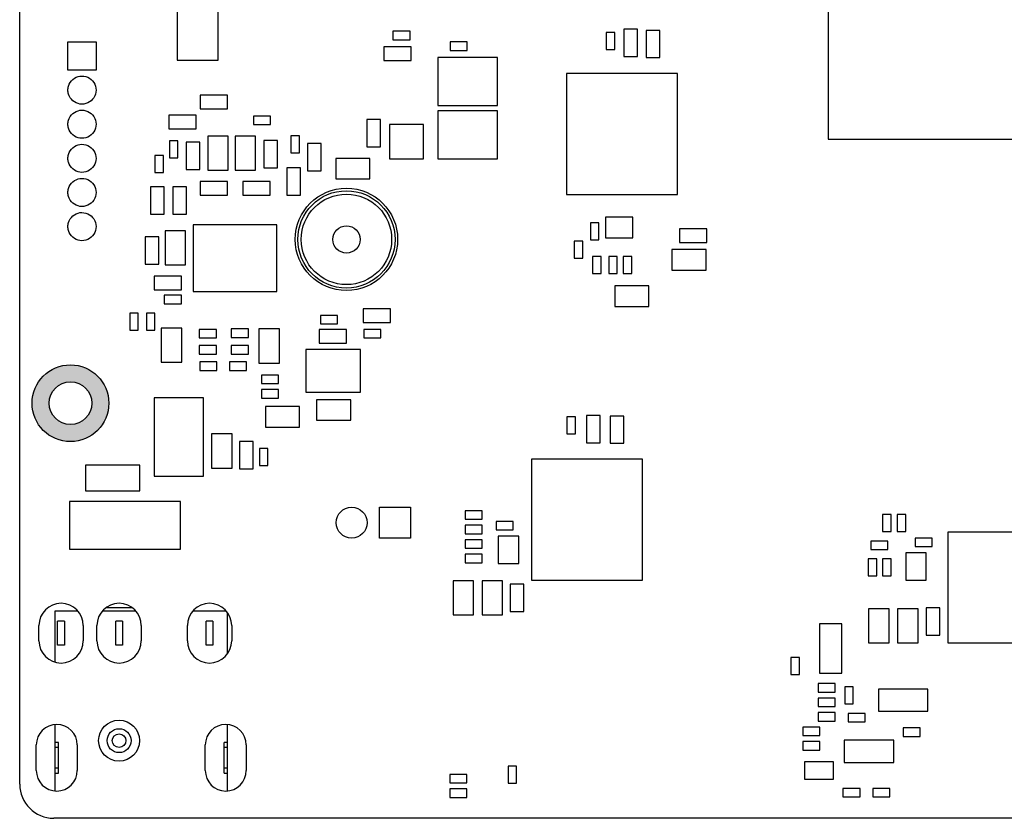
# Model space of a CAD drawing. Header units: millimetres. Extents: x 440 to 595, y -43 to 361.
# Tile 4 of 47: x 458 to 516, y 22 to 68. Entities that reach past the tile are written whole.
import ezdxf

# ---------------------------------------------------------------- set-up
doc = ezdxf.new("R2010")
doc.units = ezdxf.units.MM
doc.header["$LTSCALE"] = 16.335
doc.layers.get('0').update_dxf_attribs({"linetype": 'CONTINUOUS'})
doc.layers.add('01 实线', color=7, linetype='CONTINUOUS')

msp = doc.modelspace()

# ---------------------------------------------------------------- hatches: boundary and pattern name
at = {"layer": '01 实线'}
h = msp.add_hatch(color=256, dxfattribs=at)
h.dxf.hatch_style = 1
h.paths.add_polyline_path([(463.1466, 45.918, 1), (458.6466, 45.918, 1)])
h.paths.add_polyline_path([(462.1466, 45.918, 1), (459.6466, 45.918, 1)], flags=16)

# ---------------------------------------------------------------- linework, layer by layer
at = {"linetype": 'Continuous'}
for p, q in [((457.9216, 23.593), (457.9216, 119.593)), ((467.1466, 84.918), (467.1466, 66.018)), ((469.5466, 66.018), (469.5466, 84.918)), ((505.2966, 71.393), (505.2966, 61.393)), ((479.7966, 67.718), (479.7966, 67.218)), ((480.7966, 67.718), (479.7966, 67.718)), ((480.7966, 67.218), (480.7966, 67.718)), ((492.2966, 67.643), (492.2966, 66.643)), ((492.7966, 67.643), (492.2966, 67.643)), ((492.7966, 66.643), (492.7966, 67.643)), ((493.3216, 67.843), (493.3216, 66.243)), ((494.1216, 67.843), (493.3216, 67.843)), ((494.1216, 66.243), (494.1216, 67.843)), ((494.6466, 67.768), (494.6466, 66.168)), ((495.4466, 67.768), (494.6466, 67.768)), ((495.4466, 66.168), (495.4466, 67.768)), ((460.7466, 65.443), (460.7466, 67.093)), ((460.7466, 67.093), (462.3966, 67.093)), ((462.3966, 67.093), (462.3966, 65.443)), ((479.7966, 67.218), (480.7966, 67.218)), ((483.1466, 67.093), (483.1466, 66.593)), ((484.1466, 67.093), (483.1466, 67.093)), ((484.1466, 66.593), (484.1466, 67.093)), ((479.2716, 66.793), (479.2716, 65.993)), ((480.8716, 66.793), (479.2716, 66.793)), ((480.8716, 65.993), (480.8716, 66.793)), ((483.1466, 66.593), (484.1466, 66.593)), ((492.2966, 66.643), (492.7966, 66.643)), ((467.1466, 66.018), (469.5466, 66.018)), ((479.2716, 65.993), (480.8716, 65.993)), ((482.4216, 66.168), (482.4216, 63.368)), ((485.9216, 66.168), (482.4216, 66.168)), ((485.9216, 63.368), (485.9216, 66.168)), ((493.3216, 66.243), (494.1216, 66.243)), ((494.6466, 66.168), (495.4466, 66.168)), ((462.3966, 65.443), (460.7466, 65.443)), ((489.9716, 65.243), (489.9716, 58.143)), ((496.4716, 65.243), (489.9716, 65.243)), ((496.4716, 58.143), (496.4716, 65.243)), ((468.4966, 63.968), (468.4966, 63.168)), ((470.0966, 63.968), (468.4966, 63.968)), ((470.0966, 63.168), (470.0966, 63.968)), ((468.4966, 63.168), (470.0966, 63.168)), ((482.4216, 63.368), (485.9216, 63.368)), ((482.4216, 63.043), (482.4216, 60.243)), ((485.9216, 63.043), (482.4216, 63.043)), ((485.9216, 60.243), (485.9216, 63.043)), ((466.6716, 62.793), (466.6716, 61.993)), ((468.2716, 62.793), (466.6716, 62.793)), ((468.2716, 61.993), (468.2716, 62.793)), ((471.6216, 62.743), (471.6216, 62.243)), ((472.6216, 62.743), (471.6216, 62.743)), ((472.6216, 62.243), (472.6216, 62.743)), ((478.2716, 62.543), (478.2716, 60.943)), ((479.0716, 62.543), (478.2716, 62.543)), ((479.0716, 60.943), (479.0716, 62.543)), ((466.6716, 61.993), (468.2716, 61.993)), ((471.6216, 62.243), (472.6216, 62.243)), ((479.5966, 62.243), (479.5966, 60.243)), ((481.5966, 62.243), (479.5966, 62.243)), ((481.5966, 60.243), (481.5966, 62.243)), ((466.6966, 61.293), (466.6966, 60.293)), ((467.1966, 61.293), (466.6966, 61.293)), ((467.1966, 60.293), (467.1966, 61.293)), ((467.6716, 61.218), (467.6716, 59.618)), ((468.4716, 61.218), (467.6716, 61.218)), ((468.4716, 59.618), (468.4716, 61.218)), ((468.9466, 61.568), (468.9466, 59.568)), ((470.1466, 61.568), (468.9466, 61.568)), ((470.1466, 59.568), (470.1466, 61.568)), ((470.5466, 61.568), (470.5466, 59.568)), ((471.7466, 61.568), (470.5466, 61.568)), ((471.7466, 59.568), (471.7466, 61.568)), ((472.2216, 61.318), (472.2216, 59.718)), ((473.0216, 61.318), (472.2216, 61.318)), ((473.0216, 59.718), (473.0216, 61.318)), ((473.8216, 61.593), (473.8216, 60.593)), ((474.3216, 61.593), (473.8216, 61.593)), ((474.3216, 60.593), (474.3216, 61.593)), ((505.2966, 61.393), (530.2966, 61.393)), ((473.8216, 60.593), (474.3216, 60.593)), ((474.7966, 61.143), (474.7966, 59.543)), ((475.5966, 61.143), (474.7966, 61.143)), ((475.5966, 59.543), (475.5966, 61.143)), ((478.2716, 60.943), (479.0716, 60.943)), ((465.8466, 60.443), (465.8466, 59.443)), ((466.3466, 60.443), (465.8466, 60.443)), ((466.3466, 59.443), (466.3466, 60.443)), ((466.6966, 60.293), (467.1966, 60.293)), ((476.4466, 60.268), (476.4466, 59.068)), ((478.4466, 60.268), (476.4466, 60.268)), ((478.4466, 59.068), (478.4466, 60.268)), ((479.5966, 60.243), (481.5966, 60.243)), ((482.4216, 60.243), (485.9216, 60.243)), ((465.8466, 59.443), (466.3466, 59.443)), ((467.6716, 59.618), (468.4716, 59.618)), ((468.9466, 59.568), (470.1466, 59.568)), ((470.5466, 59.568), (471.7466, 59.568)), ((472.2216, 59.718), (473.0216, 59.718)), ((473.5716, 59.718), (473.5716, 58.118)), ((474.3716, 59.718), (473.5716, 59.718)), ((474.3716, 58.118), (474.3716, 59.718)), ((474.7966, 59.543), (475.5966, 59.543)), ((468.4966, 58.918), (468.4966, 58.118)), ((470.0966, 58.918), (468.4966, 58.918)), ((470.0966, 58.118), (470.0966, 58.918)), ((470.9966, 58.918), (470.9966, 58.118)), ((472.5966, 58.918), (470.9966, 58.918)), ((472.5966, 58.118), (472.5966, 58.918)), ((476.4466, 59.068), (478.4466, 59.068)), ((465.5966, 58.593), (465.5966, 56.993)), ((466.3966, 58.593), (465.5966, 58.593)), ((466.3966, 56.993), (466.3966, 58.593)), ((466.8966, 58.593), (466.8966, 56.993)), ((467.6966, 58.593), (466.8966, 58.593)), ((467.6966, 56.993), (467.6966, 58.593)), ((468.4966, 58.118), (470.0966, 58.118)), ((470.9966, 58.118), (472.5966, 58.118)), ((473.5716, 58.118), (474.3716, 58.118)), ((489.9716, 58.143), (496.4716, 58.143)), ((465.5966, 56.993), (466.3966, 56.993)), ((466.8966, 56.993), (467.6966, 56.993)), ((492.2466, 56.818), (492.2466, 55.618)), ((493.8466, 56.818), (492.2466, 56.818)), ((493.8466, 55.618), (493.8466, 56.818)), ((466.4466, 56.018), (466.4466, 54.018)), ((467.6466, 56.018), (466.4466, 56.018)), ((467.6466, 54.018), (467.6466, 56.018)), ((468.0966, 56.378), (468.0966, 52.458)), ((472.9966, 56.378), (468.0966, 56.378)), ((472.9966, 52.458), (472.9966, 56.378)), ((491.3716, 56.493), (491.3716, 55.493)), ((491.8716, 56.493), (491.3716, 56.493)), ((491.8716, 55.493), (491.8716, 56.493)), ((496.5966, 56.143), (496.5966, 55.343)), ((498.1966, 56.143), (496.5966, 56.143)), ((498.1966, 55.343), (498.1966, 56.143)), ((465.2716, 55.668), (465.2716, 54.068)), ((466.0716, 55.668), (465.2716, 55.668)), ((466.0716, 54.068), (466.0716, 55.668)), ((490.4216, 55.418), (490.4216, 54.418)), ((490.9216, 55.418), (490.4216, 55.418)), ((490.9216, 54.418), (490.9216, 55.418)), ((491.3716, 55.493), (491.8716, 55.493)), ((492.2466, 55.618), (493.8466, 55.618)), ((496.1466, 54.918), (496.1466, 53.718)), ((498.1466, 54.918), (496.1466, 54.918)), ((496.5966, 55.343), (498.1966, 55.343)), ((498.1466, 53.718), (498.1466, 54.918)), ((490.4216, 54.418), (490.9216, 54.418)), ((491.4966, 54.518), (491.4966, 53.518)), ((491.9966, 54.518), (491.4966, 54.518)), ((491.9966, 53.518), (491.9966, 54.518)), ((492.4466, 54.518), (492.4466, 53.518)), ((492.9466, 54.518), (492.4466, 54.518)), ((492.9466, 53.518), (492.9466, 54.518)), ((493.2966, 54.518), (493.2966, 53.518)), ((493.7966, 54.518), (493.2966, 54.518)), ((493.7966, 53.518), (493.7966, 54.518)), ((465.2716, 54.068), (466.0716, 54.068)), ((466.4466, 54.018), (467.6466, 54.018)), ((496.1466, 53.718), (498.1466, 53.718)), ((465.7966, 53.368), (465.7966, 52.568)), ((467.3966, 53.368), (465.7966, 53.368)), ((467.3966, 52.568), (467.3966, 53.368)), ((491.4966, 53.518), (491.9966, 53.518)), ((492.4466, 53.518), (492.9466, 53.518)), ((493.2966, 53.518), (493.7966, 53.518)), ((465.7966, 52.568), (467.3966, 52.568)), ((492.7966, 52.793), (492.7966, 51.593)), ((494.7966, 52.793), (492.7966, 52.793)), ((494.7966, 51.593), (494.7966, 52.793)), ((466.3966, 52.243), (466.3966, 51.743)), ((467.3966, 52.243), (466.3966, 52.243)), ((467.3966, 51.743), (467.3966, 52.243)), ((468.0966, 52.458), (472.9966, 52.458)), ((466.3966, 51.743), (467.3966, 51.743)), ((478.0466, 51.443), (478.0466, 50.643)), ((479.6466, 51.443), (478.0466, 51.443)), ((479.6466, 50.643), (479.6466, 51.443)), ((492.7966, 51.593), (494.7966, 51.593)), ((464.3716, 51.193), (464.3716, 50.193)), ((464.8716, 51.193), (464.3716, 51.193)), ((464.8716, 50.193), (464.8716, 51.193)), ((465.3466, 51.193), (465.3466, 50.193)), ((465.8466, 51.193), (465.3466, 51.193)), ((465.8466, 50.193), (465.8466, 51.193)), ((475.5466, 51.068), (475.5466, 50.568)), ((476.5466, 51.068), (475.5466, 51.068)), ((476.5466, 50.568), (476.5466, 51.068)), ((466.2216, 50.318), (466.2216, 48.318)), ((467.4216, 50.318), (466.2216, 50.318)), ((467.4216, 48.318), (467.4216, 50.318)), ((468.4466, 50.243), (468.4466, 49.743)), ((469.4466, 50.243), (468.4466, 50.243)), ((469.4466, 49.743), (469.4466, 50.243)), ((470.3216, 50.268), (470.3216, 49.768)), ((471.3216, 50.268), (470.3216, 50.268)), ((471.3216, 49.768), (471.3216, 50.268)), ((471.9466, 50.268), (471.9466, 48.268)), ((473.1466, 50.268), (471.9466, 50.268)), ((473.1466, 48.268), (473.1466, 50.268)), ((475.4716, 50.243), (475.4716, 49.443)), ((477.0716, 50.243), (475.4716, 50.243)), ((475.5466, 50.568), (476.5466, 50.568)), ((477.0716, 49.443), (477.0716, 50.243)), ((478.0466, 50.643), (479.6466, 50.643)), ((478.0966, 50.243), (478.0966, 49.743)), ((479.0966, 50.243), (478.0966, 50.243)), ((479.0966, 49.743), (479.0966, 50.243)), ((464.3716, 50.193), (464.8716, 50.193)), ((465.3466, 50.193), (465.8466, 50.193)), ((468.4466, 49.743), (469.4466, 49.743)), ((470.3216, 49.768), (471.3216, 49.768)), ((478.0966, 49.743), (479.0966, 49.743)), ((468.4466, 49.293), (468.4466, 48.793)), ((469.4466, 49.293), (468.4466, 49.293)), ((469.4466, 48.793), (469.4466, 49.293)), ((470.3216, 49.293), (470.3216, 48.793)), ((471.3216, 49.293), (470.3216, 49.293)), ((471.3216, 48.793), (471.3216, 49.293)), ((474.6966, 49.068), (474.6966, 46.568)), ((477.8966, 49.068), (474.6966, 49.068)), ((475.4716, 49.443), (477.0716, 49.443)), ((477.8966, 46.568), (477.8966, 49.068)), ((468.4466, 48.793), (469.4466, 48.793)), ((470.3216, 48.793), (471.3216, 48.793)), ((466.2216, 48.318), (467.4216, 48.318)), ((468.4716, 48.343), (468.4716, 47.843)), ((469.4716, 48.343), (468.4716, 48.343)), ((469.4716, 47.843), (469.4716, 48.343)), ((470.2216, 48.343), (470.2216, 47.843)), ((471.2216, 48.343), (470.2216, 48.343)), ((471.2216, 47.843), (471.2216, 48.343)), ((471.9466, 48.268), (473.1466, 48.268)), ((468.4716, 47.843), (469.4716, 47.843)), ((470.2216, 47.843), (471.2216, 47.843)), ((472.0966, 47.568), (472.0966, 47.068)), ((473.0966, 47.568), (472.0966, 47.568)), ((473.0966, 47.068), (473.0966, 47.568)), ((472.0966, 47.068), (473.0966, 47.068)), ((465.7966, 46.243), (465.7966, 41.643)), ((468.6966, 46.243), (465.7966, 46.243)), ((468.6966, 41.643), (468.6966, 46.243)), ((472.0966, 46.718), (472.0966, 46.218)), ((473.0966, 46.718), (472.0966, 46.718)), ((472.0966, 46.218), (473.0966, 46.218)), ((473.0966, 46.218), (473.0966, 46.718)), ((474.6966, 46.568), (477.8966, 46.568)), ((472.3216, 45.718), (472.3216, 44.518)), ((474.3216, 45.718), (472.3216, 45.718)), ((474.3216, 44.518), (474.3216, 45.718)), ((475.3216, 46.118), (475.3216, 44.918)), ((477.3216, 46.118), (475.3216, 46.118)), ((477.3216, 44.918), (477.3216, 46.118)), ((489.9966, 45.118), (489.9966, 44.118)), ((490.4966, 45.118), (489.9966, 45.118)), ((490.4966, 44.118), (490.4966, 45.118)), ((491.1466, 45.193), (491.1466, 43.593)), ((491.9466, 45.193), (491.1466, 45.193)), ((491.9466, 43.593), (491.9466, 45.193)), ((493.3216, 45.168), (492.5216, 45.168)), ((492.5216, 45.168), (492.5216, 43.568)), ((493.3216, 43.568), (493.3216, 45.168)), ((472.3216, 44.518), (474.3216, 44.518)), ((475.3216, 44.918), (477.3216, 44.918)), ((469.1716, 44.118), (469.1716, 42.118)), ((470.3716, 44.118), (469.1716, 44.118)), ((470.3716, 42.118), (470.3716, 44.118)), ((489.9966, 44.118), (490.4966, 44.118)), ((470.7966, 43.668), (470.7966, 42.068)), ((471.5966, 43.668), (470.7966, 43.668)), ((471.5966, 42.068), (471.5966, 43.668)), ((491.1466, 43.593), (491.9466, 43.593)), ((492.5216, 43.568), (493.3216, 43.568)), ((471.9716, 43.268), (471.9716, 42.268)), ((472.4716, 43.268), (471.9716, 43.268)), ((472.4716, 42.268), (472.4716, 43.268)), ((461.7716, 42.293), (461.7716, 40.793)), ((464.9716, 42.293), (461.7716, 42.293)), ((464.9716, 40.793), (464.9716, 42.293)), ((471.9716, 42.268), (472.4716, 42.268)), ((494.4216, 42.643), (487.9216, 42.643)), ((487.9216, 42.643), (487.9216, 35.543)), ((494.4216, 35.543), (494.4216, 42.643)), ((465.7966, 41.643), (468.6966, 41.643)), ((469.1716, 42.118), (470.3716, 42.118)), ((470.7966, 42.068), (471.5966, 42.068)), ((461.7716, 40.793), (464.9716, 40.793)), ((460.8466, 40.168), (460.8466, 37.368)), ((467.3466, 40.168), (460.8466, 40.168)), ((467.3466, 37.368), (467.3466, 40.168)), ((479.0066, 38.008), (479.0066, 39.828)), ((479.0066, 39.828), (480.8266, 39.828)), ((480.8266, 39.828), (480.8266, 38.008)), ((484.0216, 39.618), (484.0216, 39.118)), ((485.0216, 39.618), (484.0216, 39.618)), ((485.0216, 39.118), (485.0216, 39.618)), ((508.9966, 39.393), (508.4966, 39.393)), ((508.4966, 39.393), (508.4966, 38.393)), ((508.9966, 38.393), (508.9966, 39.393)), ((509.8466, 39.393), (509.3466, 39.393)), ((509.3466, 39.393), (509.3466, 38.393)), ((509.8466, 38.393), (509.8466, 39.393)), ((484.0216, 39.118), (485.0216, 39.118)), ((484.0216, 38.768), (484.0216, 38.268)), ((485.0216, 38.768), (484.0216, 38.768)), ((485.0216, 38.268), (485.0216, 38.768)), ((485.8466, 38.993), (485.8466, 38.493)), ((486.8466, 38.993), (485.8466, 38.993)), ((486.8466, 38.493), (486.8466, 38.993)), ((484.0216, 38.268), (485.0216, 38.268)), ((485.8466, 38.493), (486.8466, 38.493)), ((485.9716, 38.118), (485.9716, 36.518)), ((487.1716, 38.118), (485.9716, 38.118)), ((487.1716, 36.518), (487.1716, 38.118)), ((508.4966, 38.393), (508.9966, 38.393)), ((509.3466, 38.393), (509.8466, 38.393)), ((519.4216, 38.368), (512.3216, 38.368)), ((512.3216, 38.368), (512.3216, 31.868)), ((480.8266, 38.008), (479.0066, 38.008)), ((484.0216, 37.918), (484.0216, 37.418)), ((485.0216, 37.918), (484.0216, 37.918)), ((485.0216, 37.418), (485.0216, 37.918)), ((508.7966, 37.843), (507.7966, 37.843)), ((507.7966, 37.843), (507.7966, 37.343)), ((508.7966, 37.343), (508.7966, 37.843)), ((511.3966, 38.018), (510.3966, 38.018)), ((510.3966, 38.018), (510.3966, 37.518)), ((510.3966, 37.518), (511.3966, 37.518)), ((511.3966, 37.518), (511.3966, 38.018)), ((460.8466, 37.368), (467.3466, 37.368)), ((484.0216, 37.418), (485.0216, 37.418)), ((485.0216, 37.068), (484.0216, 37.068)), ((484.0216, 37.068), (484.0216, 36.568)), ((485.0216, 36.568), (485.0216, 37.068)), ((507.7966, 37.343), (508.7966, 37.343)), ((511.0466, 37.143), (509.8466, 37.143)), ((509.8466, 37.143), (509.8466, 35.543)), ((511.0466, 35.543), (511.0466, 37.143)), ((484.0216, 36.568), (485.0216, 36.568)), ((485.9716, 36.518), (487.1716, 36.518)), ((508.1466, 36.793), (507.6466, 36.793)), ((507.6466, 36.793), (507.6466, 35.793)), ((508.1466, 35.793), (508.1466, 36.793)), ((508.9966, 36.793), (508.4966, 36.793)), ((508.4966, 36.793), (508.4966, 35.793)), ((508.9966, 35.793), (508.9966, 36.793)), ((507.6466, 35.793), (508.1466, 35.793)), ((508.4966, 35.793), (508.9966, 35.793)), ((484.5216, 35.518), (483.3216, 35.518)), ((483.3216, 35.518), (483.3216, 33.518)), ((484.5216, 33.518), (484.5216, 35.518)), ((486.2216, 35.518), (485.0216, 35.518)), ((485.0216, 35.518), (485.0216, 33.518)), ((486.2216, 33.518), (486.2216, 35.518)), ((487.4716, 35.318), (486.6716, 35.318)), ((486.6716, 35.318), (486.6716, 33.718)), ((487.4716, 33.718), (487.4716, 35.318)), ((487.9216, 35.543), (494.4216, 35.543)), ((509.8466, 35.543), (511.0466, 35.543)), ((459.9966, 30.7416), (459.9966, 33.743)), ((459.9966, 33.743), (461.3293, 33.743)), ((462.7639, 33.743), (464.7293, 33.743)), ((462.9815, 33.943), (464.5117, 33.943)), ((468.0639, 33.743), (470.0293, 33.743)), ((470.0966, 31.228), (470.0966, 33.6581)), ((483.3216, 33.518), (484.5216, 33.518)), ((485.0216, 33.518), (486.2216, 33.518)), ((486.6716, 33.718), (487.4716, 33.718)), ((508.8716, 33.868), (507.6716, 33.868)), ((507.6716, 33.868), (507.6716, 31.868)), ((508.8716, 31.868), (508.8716, 33.868)), ((510.5716, 33.868), (509.3716, 33.868)), ((509.3716, 33.868), (509.3716, 31.868)), ((510.5716, 31.868), (510.5716, 33.868)), ((511.8466, 33.918), (511.0466, 33.918)), ((511.0466, 33.918), (511.0466, 32.318)), ((511.8466, 32.318), (511.8466, 33.918)), ((459.0466, 31.993), (459.0466, 32.893)), ((460.1466, 31.743), (460.1466, 33.143)), ((460.5466, 33.143), (460.1466, 33.143)), ((460.5466, 33.143), (460.5466, 31.743)), ((461.6466, 32.893), (461.6466, 31.993)), ((462.4466, 31.993), (462.4466, 32.893)), ((463.5466, 31.743), (463.5466, 33.143)), ((463.9466, 33.143), (463.5466, 33.143)), ((463.9466, 33.143), (463.9466, 31.743)), ((465.0466, 32.893), (465.0466, 31.993)), ((467.7466, 31.993), (467.7466, 32.893)), ((468.8466, 31.743), (468.8466, 33.143)), ((469.2466, 33.143), (468.8466, 33.143)), ((469.2466, 33.143), (469.2466, 31.743)), ((470.3466, 32.893), (470.3466, 31.993)), ((506.0966, 32.993), (504.7966, 32.993)), ((504.7966, 32.993), (504.7966, 30.093)), ((506.0966, 30.093), (506.0966, 32.993)), ((511.0466, 32.318), (511.8466, 32.318)), ((460.5466, 31.743), (460.1466, 31.743)), ((463.9466, 31.743), (463.5466, 31.743)), ((469.2466, 31.743), (468.8466, 31.743)), ((507.6716, 31.868), (508.8716, 31.868)), ((509.3716, 31.868), (510.5716, 31.868)), ((512.3216, 31.868), (519.4216, 31.868)), ((503.6216, 31.018), (503.1216, 31.018)), ((503.1216, 31.018), (503.1216, 30.018)), ((503.6216, 30.018), (503.6216, 31.018)), ((503.1216, 30.018), (503.6216, 30.018)), ((504.7966, 30.093), (506.0966, 30.093)), ((505.7216, 29.493), (504.7216, 29.493)), ((504.7216, 29.493), (504.7216, 28.993)), ((505.7216, 28.993), (505.7216, 29.493)), ((504.7216, 28.993), (505.7216, 28.993)), ((506.7716, 29.293), (506.2716, 29.293)), ((506.2716, 29.293), (506.2716, 28.293)), ((506.7716, 28.293), (506.7716, 29.293)), ((511.1466, 29.168), (508.2466, 29.168)), ((508.2466, 29.168), (508.2466, 27.868)), ((511.1466, 27.868), (511.1466, 29.168)), ((505.7216, 28.643), (504.7216, 28.643)), ((504.7216, 28.643), (504.7216, 28.143)), ((505.7216, 28.143), (505.7216, 28.643)), ((506.2716, 28.293), (506.7716, 28.293)), ((504.7216, 28.143), (505.7216, 28.143)), ((505.7216, 27.793), (504.7216, 27.793)), ((504.7216, 27.793), (504.7216, 27.293)), ((505.7216, 27.293), (505.7216, 27.793)), ((507.4716, 27.743), (506.4716, 27.743)), ((506.4716, 27.743), (506.4716, 27.243)), ((507.4716, 27.243), (507.4716, 27.743)), ((508.2466, 27.868), (511.1466, 27.868)), ((504.7216, 27.293), (505.7216, 27.293)), ((506.4716, 27.243), (507.4716, 27.243)), ((459.9966, 26.043), (459.9966, 27.0877)), ((470.0966, 26.043), (470.0966, 27.0877)), ((504.8216, 26.943), (503.8216, 26.943)), ((503.8216, 26.943), (503.8216, 26.443)), ((504.8216, 26.443), (504.8216, 26.943)), ((510.6966, 26.893), (509.6966, 26.893)), ((509.6966, 26.893), (509.6966, 26.393)), ((510.6966, 26.393), (510.6966, 26.893)), ((459.9966, 24.243), (459.9966, 26.043)), ((460.1966, 26.043), (459.9966, 26.043)), ((460.1966, 24.243), (460.1966, 26.043)), ((469.8966, 24.243), (469.8966, 26.043)), ((470.0966, 26.043), (469.8966, 26.043)), ((470.0966, 24.243), (470.0966, 26.043)), ((503.8216, 26.443), (504.8216, 26.443)), ((504.8216, 26.093), (503.8216, 26.093)), ((503.8216, 26.093), (503.8216, 25.593)), ((504.8216, 25.593), (504.8216, 26.093)), ((509.1466, 26.168), (506.2466, 26.168)), ((506.2466, 26.168), (506.2466, 24.868)), ((509.1466, 24.868), (509.1466, 26.168)), ((509.6966, 26.393), (510.6966, 26.393)), ((458.8966, 24.393), (458.8966, 25.893)), ((460.1966, 25.743), (459.9966, 25.743)), ((461.2966, 25.893), (461.2966, 24.393)), ((468.7966, 24.393), (468.7966, 25.893)), ((470.0966, 25.743), (469.8966, 25.743)), ((471.1966, 25.893), (471.1966, 24.393)), ((503.8216, 25.593), (504.8216, 25.593)), ((505.6216, 24.893), (503.9216, 24.893)), ((503.9216, 24.893), (503.9216, 23.893)), ((505.6216, 23.893), (505.6216, 24.893)), ((506.2466, 24.868), (509.1466, 24.868)), ((459.9966, 24.543), (460.1966, 24.543)), ((459.9966, 23.1984), (459.9966, 24.243)), ((459.9966, 24.243), (460.1966, 24.243)), ((469.8966, 24.543), (470.0966, 24.543)), ((469.8966, 24.243), (470.0966, 24.243)), ((470.0966, 23.1984), (470.0966, 24.243)), ((487.0466, 24.643), (486.5466, 24.643)), ((486.5466, 24.643), (486.5466, 23.643)), ((487.0466, 23.643), (487.0466, 24.643)), ((484.1216, 24.168), (483.1216, 24.168)), ((483.1216, 24.168), (483.1216, 23.668)), ((483.1216, 23.668), (484.1216, 23.668)), ((484.1216, 23.668), (484.1216, 24.168)), ((503.9216, 23.893), (505.6216, 23.893)), ((484.1216, 23.318), (483.1216, 23.318)), ((483.1216, 23.318), (483.1216, 22.818)), ((484.1216, 22.818), (484.1216, 23.318)), ((486.5466, 23.643), (487.0466, 23.643)), ((507.1716, 23.343), (506.1716, 23.343)), ((506.1716, 23.343), (506.1716, 22.843)), ((507.1716, 22.843), (507.1716, 23.343)), ((508.9216, 23.343), (507.9216, 23.343)), ((507.9216, 23.343), (507.9216, 22.843)), ((508.9216, 22.843), (508.9216, 23.343)), ((483.1216, 22.818), (484.1216, 22.818)), ((506.1716, 22.843), (507.1716, 22.843)), ((507.9216, 22.843), (508.9216, 22.843)), ((575.9216, 21.593), (459.9216, 21.593))]:
    msp.add_line(p, q, dxfattribs=at)
for centre, radius in [((477.0716, 55.518), 3), ((477.0716, 55.518), 2.85), ((477.0716, 55.518), 2.65), ((477.0716, 55.518), 0.8), ((460.8966, 45.918), 2.25), ((460.8966, 45.918), 1.25), ((477.3766, 38.918), 0.91), ((463.7466, 26.143), 1.2), ((463.7466, 26.143), 0.7), ((463.7466, 26.143), 0.4)]:
    msp.add_circle(centre, radius, dxfattribs=at)
for centre, radius, start, end in [((460.3466, 32.893), 1.3, 0, 180), ((463.7466, 32.893), 1.3, 0, 180), ((469.0466, 32.893), 1.3, 0, 180), ((460.3466, 31.993), 1.3, 180, 360), ((463.7466, 31.993), 1.3, 180, 360), ((469.0466, 31.993), 1.3, 180, 360), ((460.0966, 25.893), 1.2, 0, 180), ((469.9966, 25.893), 1.2, 0, 180), ((460.0966, 24.393), 1.2, 180, 360), ((469.9966, 24.393), 1.2, 180, 360), ((459.9216, 23.593), 2, 180, 270)]:
    msp.add_arc(centre, radius, start, end, dxfattribs=at)
for points, knots in [([(460.7469, 64.268), (460.7469, 64.3466), (460.78, 64.5823), (461.0012, 64.9264), (461.4476, 65.1303), (461.9335, 65.0604), (462.3044, 64.739), (462.3966, 64.425), (462.3966, 64.268)], [0, 0, 0, 0, 0.0909091, 0.2727273, 0.4545455, 0.6363636, 0.8181818, 1, 1, 1, 1]), ([(462.3966, 64.268), (462.3966, 64.1111), (462.3044, 63.7971), (461.9335, 63.4757), (461.4476, 63.4058), (461.0012, 63.6097), (460.78, 63.9538), (460.7469, 64.1895), (460.7469, 64.268)], [0, 0, 0, 0, 0.1818182, 0.3636364, 0.5454545, 0.7272727, 0.9090909, 1, 1, 1, 1]), ([(460.7469, 62.268), (460.7469, 62.3466), (460.78, 62.5823), (461.0012, 62.9264), (461.4476, 63.1303), (461.9335, 63.0604), (462.3044, 62.739), (462.3966, 62.425), (462.3966, 62.268)], [0, 0, 0, 0, 0.0909091, 0.2727273, 0.4545455, 0.6363636, 0.8181818, 1, 1, 1, 1]), ([(462.3966, 62.268), (462.3966, 62.1111), (462.3044, 61.7971), (461.9335, 61.4757), (461.4476, 61.4058), (461.0012, 61.6097), (460.78, 61.9538), (460.7469, 62.1895), (460.7469, 62.268)], [0, 0, 0, 0, 0.1818182, 0.3636364, 0.5454545, 0.7272727, 0.9090909, 1, 1, 1, 1]), ([(460.7469, 60.268), (460.7469, 60.3466), (460.78, 60.5823), (461.0012, 60.9264), (461.4476, 61.1303), (461.9335, 61.0604), (462.3044, 60.739), (462.3966, 60.425), (462.3966, 60.268)], [0, 0, 0, 0, 0.0909091, 0.2727273, 0.4545455, 0.6363636, 0.8181818, 1, 1, 1, 1]), ([(462.3966, 60.268), (462.3966, 60.1111), (462.3044, 59.7971), (461.9335, 59.4757), (461.4476, 59.4058), (461.0012, 59.6097), (460.78, 59.9538), (460.7469, 60.1895), (460.7469, 60.268)], [0, 0, 0, 0, 0.1818182, 0.3636364, 0.5454545, 0.7272727, 0.9090909, 1, 1, 1, 1]), ([(460.7469, 58.268), (460.7469, 58.3466), (460.78, 58.5823), (461.0012, 58.9264), (461.4476, 59.1303), (461.9335, 59.0604), (462.3044, 58.739), (462.3966, 58.425), (462.3966, 58.268)], [0, 0, 0, 0, 0.0909091, 0.2727273, 0.4545455, 0.6363636, 0.8181818, 1, 1, 1, 1]), ([(462.3966, 58.268), (462.3966, 58.1111), (462.3044, 57.7971), (461.9335, 57.4757), (461.4476, 57.4058), (461.0012, 57.6097), (460.78, 57.9538), (460.7469, 58.1895), (460.7469, 58.268)], [0, 0, 0, 0, 0.1818182, 0.3636364, 0.5454545, 0.7272727, 0.9090909, 1, 1, 1, 1]), ([(460.7469, 56.268), (460.7469, 56.3466), (460.78, 56.5823), (461.0012, 56.9264), (461.4476, 57.1303), (461.9335, 57.0604), (462.3044, 56.739), (462.3966, 56.425), (462.3966, 56.268)], [0, 0, 0, 0, 0.0909091, 0.2727273, 0.4545455, 0.6363636, 0.8181818, 1, 1, 1, 1]), ([(462.3966, 56.268), (462.3966, 56.1111), (462.3044, 55.7971), (461.9335, 55.4757), (461.4476, 55.4058), (461.0012, 55.6097), (460.78, 55.9538), (460.7469, 56.1895), (460.7469, 56.268)], [0, 0, 0, 0, 0.1818182, 0.3636364, 0.5454545, 0.7272727, 0.9090909, 1, 1, 1, 1])]:
    msp.add_open_spline(points, degree=3, knots=knots, dxfattribs=at)

doc.saveas('drawing.dxf')
